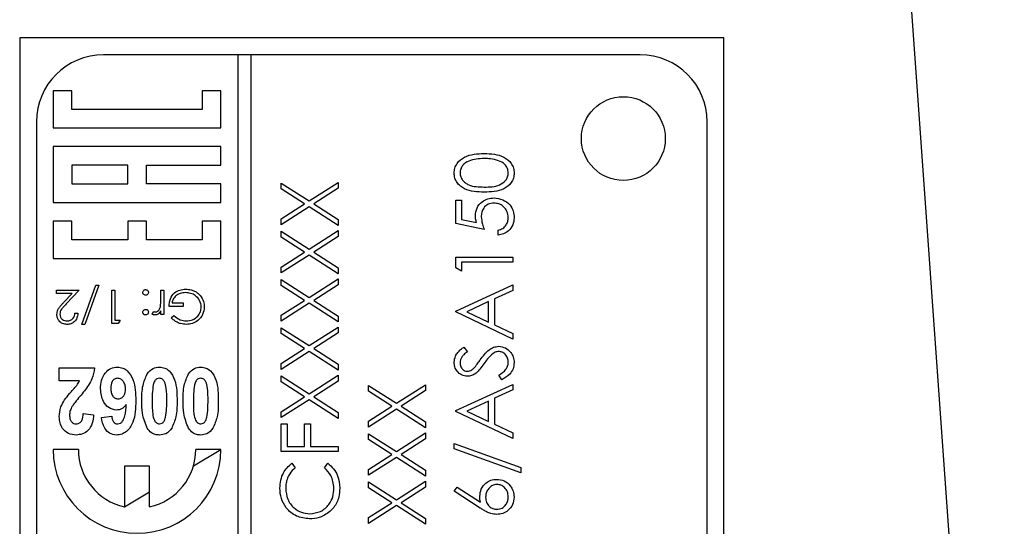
# Model space of a CAD drawing. Header units: millimetres. Extents: x 474 to 2197, y 77 to 1503.
# Tile 18 of 25: x 1017 to 1046, y 877 to 892. Entities that reach past the tile are written whole.
import ezdxf

# ---------------------------------------------------------------- set-up
doc = ezdxf.new("R2010")
doc.units = ezdxf.units.MM

msp = doc.modelspace()

# ---------------------------------------------------------------- linework, layer by layer
at = {"color": 7, "linetype": 'Continuous', "lineweight": 25}
for p, q in [((1042.066, 911.547), (1046.207, 853.584)), ((1016.848, 891.547), (1016.848, 830.547)), ((1037.848, 891.547), (1016.848, 891.547)), ((1037.848, 830.547), (1037.848, 891.547)), ((1023.348, 891.047), (1019.348, 891.047)), ((1023.348, 891.047), (1023.348, 831.047)), ((1023.748, 891.047), (1023.348, 891.047)), ((1023.748, 831.047), (1023.748, 891.047)), ((1035.348, 891.047), (1023.748, 891.047)), ((1017.848, 889.974), (1017.848, 888.863)), ((1018.404, 889.974), (1017.848, 889.974)), ((1018.404, 889.419), (1018.404, 889.974)), ((1022.848, 889.974), (1022.292, 889.974)), ((1022.292, 889.974), (1022.292, 889.419)), ((1022.848, 888.863), (1022.848, 889.974)), ((1022.292, 889.419), (1018.404, 889.419)), ((1017.348, 889.047), (1017.348, 833.047)), ((1037.348, 833.047), (1037.348, 889.047)), ((1017.848, 888.863), (1022.848, 888.863)), ((1017.848, 888.307), (1017.848, 886.641)), ((1022.848, 888.307), (1017.848, 888.307)), ((1022.848, 887.752), (1022.848, 888.307)), ((1018.404, 887.752), (1018.404, 887.196)), ((1020.07, 887.752), (1018.404, 887.752)), ((1020.07, 887.196), (1020.07, 887.752)), ((1020.626, 887.196), (1020.626, 887.752)), ((1020.626, 887.752), (1022.848, 887.752)), ((1018.404, 887.196), (1020.07, 887.196)), ((1022.848, 887.196), (1020.626, 887.196)), ((1022.848, 886.641), (1022.848, 887.196)), ((1024.648, 887.22), (1025.481, 886.687)), ((1024.648, 887.044), (1024.648, 887.22)), ((1025.343, 886.599), (1024.648, 887.044)), ((1025.481, 886.687), (1026.348, 887.242)), ((1026.348, 887.066), (1025.619, 886.599)), ((1026.348, 887.242), (1026.348, 887.066)), ((1029.848, 886.71), (1030.022, 886.71)), ((1029.848, 886.012), (1029.848, 886.71)), ((1030.022, 886.71), (1030.022, 886.131)), ((1017.848, 886.641), (1022.848, 886.641)), ((1024.648, 886.154), (1025.343, 886.599)), ((1025.481, 886.511), (1024.648, 885.978)), ((1026.348, 885.956), (1025.481, 886.511)), ((1025.619, 886.599), (1026.348, 886.132)), ((1018.404, 886.085), (1017.848, 886.085)), ((1017.848, 886.085), (1017.848, 884.974)), ((1018.404, 885.53), (1018.404, 886.085)), ((1020.626, 886.085), (1020.07, 886.085)), ((1020.07, 886.085), (1020.07, 885.53)), ((1020.626, 885.53), (1020.626, 886.085)), ((1022.848, 886.085), (1022.292, 886.085)), ((1022.292, 886.085), (1022.292, 885.53)), ((1022.848, 884.974), (1022.848, 886.085)), ((1024.648, 885.978), (1024.648, 886.154)), ((1026.348, 886.132), (1026.348, 885.956)), ((1030.022, 886.131), (1030.469, 886.04)), ((1024.648, 885.782), (1025.481, 885.249)), ((1024.648, 885.606), (1024.648, 885.782)), ((1025.481, 885.249), (1026.348, 885.804)), ((1026.348, 885.804), (1026.348, 885.628)), ((1030.698, 885.838), (1029.848, 886.012)), ((1031.112, 885.664), (1031.112, 885.816)), ((1020.07, 885.53), (1018.404, 885.53)), ((1022.292, 885.53), (1020.626, 885.53)), ((1025.343, 885.161), (1024.648, 885.606)), ((1026.348, 885.628), (1025.619, 885.161)), ((1017.848, 884.974), (1022.848, 884.974)), ((1024.648, 884.716), (1025.343, 885.161)), ((1025.481, 885.073), (1024.648, 884.54)), ((1026.348, 884.518), (1025.481, 885.073)), ((1025.619, 885.161), (1026.348, 884.694)), ((1029.848, 885.01), (1031.548, 885.01)), ((1029.848, 884.695), (1029.848, 885.01)), ((1031.548, 885.01), (1031.548, 884.857)), ((1024.648, 884.54), (1024.648, 884.716)), ((1026.348, 884.694), (1026.348, 884.518)), ((1030.022, 884.596), (1029.848, 884.695)), ((1030.022, 884.857), (1030.022, 884.596)), ((1031.548, 884.857), (1030.022, 884.857)), ((1024.648, 884.343), (1025.481, 883.811)), ((1024.648, 884.167), (1024.648, 884.343)), ((1025.481, 883.811), (1026.348, 884.365)), ((1026.348, 884.365), (1026.348, 884.189)), ((1017.943, 884.03), (1018.622, 884.03)), ((1017.943, 883.927), (1017.943, 884.03)), ((1018.622, 884.03), (1018.234, 883.616)), ((1018.699, 883.004), (1019.118, 884.171)), ((1019.212, 884.171), (1018.794, 883.004)), ((1019.118, 884.171), (1019.212, 884.171)), ((1019.597, 884.03), (1019.686, 884.03)), ((1019.597, 883.03), (1019.597, 884.03)), ((1019.686, 884.03), (1019.686, 883.132)), ((1021.058, 884.03), (1021.148, 884.03)), ((1021.058, 883.784), (1021.058, 884.03)), ((1021.148, 884.03), (1021.148, 883.299)), ((1025.343, 883.722), (1024.648, 884.167)), ((1026.348, 884.189), (1025.619, 883.722)), ((1029.848, 883.397), (1031.548, 884.182)), ((1031.548, 884.016), (1031.003, 883.764)), ((1031.548, 884.182), (1031.548, 884.016)), ((1018.408, 883.927), (1017.943, 883.927)), ((1018.158, 883.66), (1018.408, 883.927)), ((1024.648, 883.277), (1025.343, 883.722)), ((1025.619, 883.722), (1026.348, 883.255)), ((1031.003, 883.764), (1031.003, 882.994)), ((1021.725, 883.543), (1021.302, 883.543)), ((1021.392, 883.645), (1021.725, 883.645)), ((1021.725, 883.645), (1021.725, 883.543)), ((1025.481, 883.634), (1024.648, 883.101)), ((1026.348, 883.079), (1025.481, 883.634)), ((1030.829, 883.684), (1030.179, 883.384)), ((1030.829, 883.076), (1030.829, 883.684)), ((1018.494, 883.337), (1018.584, 883.337)), ((1020.802, 883.311), (1020.851, 883.389)), ((1021.058, 883.299), (1021.058, 883.407)), ((1021.148, 883.299), (1021.058, 883.299)), ((1021.366, 883.2), (1021.443, 883.273)), ((1024.648, 883.101), (1024.648, 883.277)), ((1026.348, 883.255), (1026.348, 883.079)), ((1029.848, 883.375), (1029.848, 883.397)), ((1031.548, 882.569), (1029.848, 883.375)), ((1030.179, 883.384), (1030.829, 883.076)), ((1018.794, 883.004), (1018.699, 883.004)), ((1019.782, 883.03), (1019.597, 883.03)), ((1019.686, 883.132), (1019.84, 883.132)), ((1019.84, 883.132), (1019.782, 883.03)), ((1024.648, 882.905), (1025.481, 882.372)), ((1024.648, 882.729), (1024.648, 882.905)), ((1025.481, 882.372), (1026.348, 882.927)), ((1026.348, 882.927), (1026.348, 882.751)), ((1031.003, 882.994), (1031.548, 882.735)), ((1025.343, 882.284), (1024.648, 882.729)), ((1026.348, 882.751), (1025.619, 882.284)), ((1031.548, 882.735), (1031.548, 882.569)), ((1024.648, 881.839), (1025.343, 882.284)), ((1025.619, 882.284), (1026.348, 881.817)), ((1030.092, 882.329), (1030.197, 882.191)), ((1025.481, 882.196), (1024.648, 881.663)), ((1026.348, 881.641), (1025.481, 882.196)), ((1018.027, 881.706), (1019.079, 881.706)), ((1018.027, 881.321), (1018.027, 881.706)), ((1024.648, 881.663), (1024.648, 881.839)), ((1026.348, 881.817), (1026.348, 881.641)), ((1024.648, 881.467), (1025.481, 880.934)), ((1024.648, 881.291), (1024.648, 881.467)), ((1025.481, 880.934), (1026.348, 881.488)), ((1026.348, 881.488), (1026.348, 881.312)), ((1031.22, 881.348), (1031.134, 881.492)), ((1018.632, 881.321), (1018.027, 881.321)), ((1025.343, 880.845), (1024.648, 881.291)), ((1026.348, 881.312), (1025.619, 880.845)), ((1027.248, 881.185), (1028.081, 880.652)), ((1027.248, 881.009), (1027.248, 881.185)), ((1028.081, 880.652), (1028.948, 881.207)), ((1028.948, 881.207), (1028.948, 881.03)), ((1029.848, 880.433), (1031.548, 881.217)), ((1031.548, 881.217), (1031.548, 881.052)), ((1024.648, 880.4), (1025.343, 880.845)), ((1025.619, 880.845), (1026.348, 880.379)), ((1027.943, 880.564), (1027.248, 881.009)), ((1028.948, 881.03), (1028.219, 880.564)), ((1031.548, 881.052), (1031.003, 880.8)), ((1031.003, 880.8), (1031.003, 880.03)), ((1025.481, 880.758), (1024.648, 880.224)), ((1026.348, 880.202), (1025.481, 880.758)), ((1027.248, 880.118), (1027.943, 880.564)), ((1028.219, 880.564), (1028.948, 880.097)), ((1030.829, 880.72), (1030.179, 880.42)), ((1030.829, 880.112), (1030.829, 880.72)), ((1018.745, 880.347), (1019.053, 880.309)), ((1019.284, 880.228), (1019.592, 880.27)), ((1024.648, 880.224), (1024.648, 880.4)), ((1026.348, 880.379), (1026.348, 880.202)), ((1028.081, 880.476), (1027.248, 879.942)), ((1028.948, 879.921), (1028.081, 880.476)), ((1029.848, 880.411), (1029.848, 880.433)), ((1031.548, 879.605), (1029.848, 880.411)), ((1030.179, 880.42), (1030.829, 880.112)), ((1024.648, 880.039), (1024.822, 880.039)), ((1024.648, 879.211), (1024.648, 880.039)), ((1024.822, 880.039), (1024.822, 879.363)), ((1025.345, 879.363), (1025.345, 880.039)), ((1025.345, 880.039), (1025.52, 880.039)), ((1025.52, 880.039), (1025.52, 879.363)), ((1027.248, 879.942), (1027.248, 880.118)), ((1028.948, 880.097), (1028.948, 879.921)), ((1031.003, 880.03), (1031.548, 879.771)), ((1027.248, 879.746), (1028.081, 879.213)), ((1027.248, 879.57), (1027.248, 879.746)), ((1028.081, 879.213), (1028.948, 879.768)), ((1028.948, 879.768), (1028.948, 879.592)), ((1031.548, 879.771), (1031.548, 879.605)), ((1024.822, 879.363), (1025.345, 879.363)), ((1025.52, 879.363), (1026.348, 879.363)), ((1026.348, 879.363), (1026.348, 879.211)), ((1027.943, 879.125), (1027.248, 879.57)), ((1028.948, 879.592), (1028.219, 879.125)), ((1029.804, 879.452), (1031.788, 878.741)), ((1029.804, 879.291), (1029.804, 879.452)), ((1018.598, 879.274), (1017.848, 879.274)), ((1022.029, 878.787), (1022.848, 879.274)), ((1022.848, 879.274), (1022.098, 879.274)), ((1026.348, 879.211), (1024.648, 879.211)), ((1027.248, 878.68), (1027.943, 879.125)), ((1028.081, 879.037), (1027.248, 878.504)), ((1028.948, 878.482), (1028.081, 879.037)), ((1028.219, 879.125), (1028.948, 878.658)), ((1031.788, 878.58), (1029.804, 879.291)), ((1020.723, 878.774), (1019.973, 878.774)), ((1019.973, 878.774), (1019.973, 877.565)), ((1020.723, 877.565), (1020.723, 878.774)), ((1024.96, 878.862), (1025.062, 878.729)), ((1025.934, 878.729), (1026.035, 878.862)), ((1031.788, 878.741), (1031.788, 878.58)), ((1027.248, 878.504), (1027.248, 878.68)), ((1028.948, 878.658), (1028.948, 878.482)), ((1027.248, 878.308), (1028.081, 877.775)), ((1027.248, 878.132), (1027.248, 878.308)), ((1028.081, 877.775), (1028.948, 878.33)), ((1028.948, 878.154), (1028.219, 877.687)), ((1028.948, 878.33), (1028.948, 878.154)), ((1029.804, 878.035), (1029.897, 878.153)), ((1029.897, 878.153), (1030.584, 877.704)), ((1019.973, 877.565), (1020.723, 878.011)), ((1027.943, 877.687), (1027.248, 878.132)), ((1030.58, 877.528), (1029.804, 878.035)), ((1027.248, 877.242), (1027.943, 877.687)), ((1028.081, 877.599), (1027.248, 877.065)), ((1028.948, 877.044), (1028.081, 877.599)), ((1028.219, 877.687), (1028.948, 877.22)), ((1027.248, 877.065), (1027.248, 877.242)), ((1028.948, 877.22), (1028.948, 877.044))]:
    msp.add_line(p, q, dxfattribs=at)
msp.add_circle((1034.848, 888.547), 1.25, dxfattribs=at)
for centre, radius, start, end in [((1019.348, 889.047), 2, 90, 180), ((1035.348, 889.047), 2, 0, 90), ((1020.348, 879.274), 2.5, 180, 0), ((1020.348, 879.274), 1.75, 180, 257.6264), ((1020.348, 879.274), 1.75, 282.3736, 0)]:
    msp.add_arc(centre, radius, start, end, dxfattribs=at)
for points, knots in [([(1029.804, 887.518), (1029.808, 887.568), (1029.816, 887.668), (1029.905, 887.85), (1030.189, 888.08), (1030.495, 888.095), (1030.699, 888.105)], [0, 0, 0, 0, 0.1256, 0.251197, 0.500581, 1, 1, 1, 1]), ([(1030.698, 887.952), (1030.54, 887.946), (1030.304, 887.936), (1030.07, 887.777), (1029.991, 887.64), (1029.983, 887.562), (1029.979, 887.523)], [0, 0, 0, 0, 0.500072, 0.749021, 0.874598, 1, 1, 1, 1]), ([(1031.125, 887.888), (1031.047, 887.909), (1030.907, 887.948), (1030.762, 887.951), (1030.698, 887.952)], [0, 0, 0, 0, 0.5595988, 1, 1, 1, 1]), ([(1030.699, 888.105), (1030.903, 888.095), (1031.209, 888.081), (1031.49, 887.85), (1031.579, 887.668), (1031.587, 887.568), (1031.592, 887.518)], [0, 0, 0, 0, 0.499407, 0.748743, 0.874372, 1, 1, 1, 1]), ([(1031.417, 887.523), (1031.411, 887.569), (1031.4, 887.662), (1031.303, 887.806), (1031.193, 887.857), (1031.125, 887.888)], [0, 0, 0, 0, 0.280257, 0.560781, 1, 1, 1, 1]), ([(1030.699, 886.949), (1030.496, 886.956), (1030.242, 886.964), (1029.986, 887.123), (1029.885, 887.233), (1029.816, 887.369), (1029.808, 887.468), (1029.804, 887.518)], [0, 0, 0, 0, 0.498702, 0.624177, 0.749467, 0.874745, 1, 1, 1, 1]), ([(1029.979, 887.523), (1029.983, 887.484), (1029.99, 887.406), (1030.05, 887.303), (1030.134, 887.22), (1030.341, 887.108), (1030.539, 887.105), (1030.698, 887.102)], [0, 0, 0, 0, 0.125139, 0.250418, 0.375519, 0.500847, 1, 1, 1, 1]), ([(1030.698, 887.102), (1030.857, 887.103), (1031.095, 887.105), (1031.327, 887.268), (1031.405, 887.406), (1031.413, 887.484), (1031.417, 887.523)], [0, 0, 0, 0, 0.5002912, 0.749086, 0.8746062, 1, 1, 1, 1]), ([(1031.592, 887.518), (1031.588, 887.468), (1031.579, 887.369), (1031.49, 887.188), (1031.205, 886.965), (1030.901, 886.956), (1030.699, 886.949)], [0, 0, 0, 0, 0.125551, 0.25109, 0.50025, 1, 1, 1, 1]), ([(1030.436, 886.24), (1030.445, 886.321), (1030.462, 886.484), (1030.615, 886.663), (1030.801, 886.762), (1030.929, 886.771), (1030.993, 886.775)], [0, 0, 0, 0, 0.279688, 0.559025, 0.779292, 1, 1, 1, 1]), ([(1030.993, 886.775), (1031.081, 886.765), (1031.257, 886.745), (1031.462, 886.593), (1031.576, 886.391), (1031.586, 886.252), (1031.592, 886.182)], [0, 0, 0, 0, 0.279864, 0.559271, 0.779424, 1, 1, 1, 1]), ([(1030.986, 886.623), (1030.927, 886.616), (1030.81, 886.604), (1030.682, 886.489), (1030.619, 886.351), (1030.613, 886.259), (1030.611, 886.213)], [0, 0, 0, 0, 0.279539, 0.558617, 0.779047, 1, 1, 1, 1]), ([(1031.417, 886.191), (1031.41, 886.255), (1031.395, 886.382), (1031.279, 886.524), (1031.136, 886.611), (1031.036, 886.619), (1030.986, 886.623)], [0, 0, 0, 0, 0.279617, 0.559357, 0.779559, 1, 1, 1, 1]), ([(1030.469, 886.04), (1030.459, 886.077), (1030.441, 886.142), (1030.438, 886.21), (1030.436, 886.24)], [0, 0, 0, 0, 0.5600642, 1, 1, 1, 1]), ([(1030.611, 886.213), (1030.618, 886.141), (1030.632, 886.012), (1030.678, 885.891), (1030.698, 885.838)], [0, 0, 0, 0, 0.5594162, 1, 1, 1, 1]), ([(1031.112, 885.816), (1031.16, 885.829), (1031.256, 885.856), (1031.353, 885.959), (1031.407, 886.075), (1031.414, 886.152), (1031.417, 886.191)], [0, 0, 0, 0, 0.28005, 0.559166, 0.779583, 1, 1, 1, 1]), ([(1031.592, 886.182), (1031.584, 886.109), (1031.569, 885.964), (1031.439, 885.799), (1031.28, 885.697), (1031.168, 885.675), (1031.112, 885.664)], [0, 0, 0, 0, 0.279625, 0.559019, 0.77938, 1, 1, 1, 1]), ([(1020.52, 883.959), (1020.521, 883.971), (1020.524, 883.996), (1020.547, 884.023), (1020.574, 884.04), (1020.593, 884.042), (1020.603, 884.043)], [0, 0, 0, 0, 0.279515, 0.559486, 0.779684, 1, 1, 1, 1]), ([(1020.603, 884.043), (1020.615, 884.041), (1020.64, 884.038), (1020.667, 884.015), (1020.684, 883.988), (1020.686, 883.969), (1020.686, 883.959)], [0, 0, 0, 0, 0.279628, 0.559268, 0.779583, 1, 1, 1, 1]), ([(1021.302, 883.543), (1021.308, 883.618), (1021.32, 883.769), (1021.447, 883.947), (1021.62, 884.043), (1021.738, 884.051), (1021.797, 884.055)], [0, 0, 0, 0, 0.280351, 0.559367, 0.779371, 1, 1, 1, 1]), ([(1021.797, 884.055), (1021.853, 884.052), (1021.944, 884.047), (1022.064, 884.002), (1022.157, 883.945), (1022.206, 883.892), (1022.23, 883.866)], [0, 0, 0, 0, 0.339789, 0.559872, 0.779908, 1, 1, 1, 1]), ([(1020.603, 883.876), (1020.591, 883.877), (1020.566, 883.88), (1020.539, 883.903), (1020.522, 883.93), (1020.521, 883.95), (1020.52, 883.959)], [0, 0, 0, 0, 0.279602, 0.559212, 0.779475, 1, 1, 1, 1]), ([(1020.686, 883.959), (1020.685, 883.947), (1020.682, 883.922), (1020.659, 883.895), (1020.632, 883.878), (1020.613, 883.877), (1020.603, 883.876)], [0, 0, 0, 0, 0.279576, 0.559284, 0.779552, 1, 1, 1, 1]), ([(1021.042, 883.533), (1021.048, 883.58), (1021.059, 883.663), (1021.058, 883.747), (1021.058, 883.784)], [0, 0, 0, 0, 0.559637, 1, 1, 1, 1]), ([(1021.789, 883.953), (1021.738, 883.949), (1021.635, 883.941), (1021.508, 883.866), (1021.42, 883.764), (1021.401, 883.685), (1021.392, 883.645)], [0, 0, 0, 0, 0.280258, 0.55994, 0.779939, 1, 1, 1, 1]), ([(1022.263, 883.525), (1022.253, 883.591), (1022.232, 883.724), (1022.1, 883.864), (1021.946, 883.94), (1021.842, 883.949), (1021.789, 883.953)], [0, 0, 0, 0, 0.279051, 0.558582, 0.779235, 1, 1, 1, 1]), ([(1022.23, 883.866), (1022.27, 883.809), (1022.341, 883.707), (1022.349, 883.584), (1022.353, 883.529)], [0, 0, 0, 0, 0.559317, 1, 1, 1, 1]), ([(1017.956, 883.301), (1017.962, 883.349), (1017.972, 883.429), (1018.036, 883.52), (1018.095, 883.592), (1018.137, 883.637), (1018.158, 883.66)], [0, 0, 0, 0, 0.338375, 0.558753, 0.77936, 1, 1, 1, 1]), ([(1018.234, 883.616), (1018.206, 883.585), (1018.158, 883.535), (1018.097, 883.462), (1018.053, 883.391), (1018.048, 883.337), (1018.045, 883.309)], [0, 0, 0, 0, 0.340542, 0.56085, 0.780599, 1, 1, 1, 1]), ([(1020.52, 883.369), (1020.521, 883.382), (1020.524, 883.406), (1020.547, 883.433), (1020.574, 883.45), (1020.593, 883.452), (1020.603, 883.453)], [0, 0, 0, 0, 0.279517, 0.559326, 0.779544, 1, 1, 1, 1]), ([(1020.603, 883.453), (1020.615, 883.451), (1020.64, 883.448), (1020.667, 883.426), (1020.684, 883.398), (1020.686, 883.379), (1020.686, 883.369)], [0, 0, 0, 0, 0.279647, 0.559299, 0.779615, 1, 1, 1, 1]), ([(1020.897, 883.376), (1020.918, 883.38), (1020.961, 883.39), (1021.015, 883.449), (1021.032, 883.501), (1021.042, 883.533)], [0, 0, 0, 0, 0.278435, 0.558783, 1, 1, 1, 1]), ([(1022.353, 883.529), (1022.343, 883.451), (1022.324, 883.294), (1022.18, 883.118), (1022, 883.019), (1021.877, 883.009), (1021.815, 883.004)], [0, 0, 0, 0, 0.2795847, 0.5590752, 0.7794152, 1, 1, 1, 1]), ([(1021.818, 883.107), (1021.881, 883.114), (1022.008, 883.13), (1022.156, 883.237), (1022.247, 883.376), (1022.258, 883.476), (1022.263, 883.525)], [0, 0, 0, 0, 0.279854, 0.559567, 0.779843, 1, 1, 1, 1]), ([(1018.258, 883.004), (1018.213, 883.008), (1018.124, 883.017), (1018.025, 883.098), (1017.965, 883.197), (1017.959, 883.267), (1017.956, 883.301)], [0, 0, 0, 0, 0.2798914, 0.559188, 0.7795727, 1, 1, 1, 1]), ([(1018.045, 883.309), (1018.05, 883.278), (1018.058, 883.217), (1018.119, 883.151), (1018.189, 883.112), (1018.238, 883.108), (1018.262, 883.107)], [0, 0, 0, 0, 0.279126, 0.558978, 0.77935, 1, 1, 1, 1]), ([(1018.584, 883.337), (1018.578, 883.289), (1018.566, 883.192), (1018.481, 883.081), (1018.372, 883.014), (1018.296, 883.007), (1018.258, 883.004)], [0, 0, 0, 0, 0.280029, 0.559515, 0.779668, 1, 1, 1, 1]), ([(1018.262, 883.107), (1018.296, 883.11), (1018.365, 883.117), (1018.442, 883.179), (1018.483, 883.258), (1018.491, 883.311), (1018.494, 883.337)], [0, 0, 0, 0, 0.279693, 0.55878, 0.779138, 1, 1, 1, 1]), ([(1020.603, 883.286), (1020.591, 883.288), (1020.566, 883.29), (1020.539, 883.313), (1020.522, 883.34), (1020.521, 883.36), (1020.52, 883.369)], [0, 0, 0, 0, 0.279602, 0.559212, 0.779475, 1, 1, 1, 1]), ([(1020.686, 883.369), (1020.685, 883.357), (1020.682, 883.333), (1020.659, 883.305), (1020.632, 883.289), (1020.613, 883.287), (1020.603, 883.286)], [0, 0, 0, 0, 0.279539, 0.559327, 0.779689, 1, 1, 1, 1]), ([(1020.88, 883.286), (1020.864, 883.288), (1020.837, 883.291), (1020.812, 883.305), (1020.802, 883.311)], [0, 0, 0, 0, 0.559243, 1, 1, 1, 1]), ([(1020.851, 883.389), (1020.859, 883.385), (1020.874, 883.378), (1020.89, 883.377), (1020.897, 883.376)], [0, 0, 0, 0, 0.560396, 1, 1, 1, 1]), ([(1021.058, 883.407), (1021.033, 883.372), (1020.998, 883.324), (1020.929, 883.291), (1020.896, 883.288), (1020.88, 883.286)], [0, 0, 0, 0, 0.558841, 0.779474, 1, 1, 1, 1]), ([(1021.815, 883.004), (1021.758, 883.008), (1021.664, 883.015), (1021.542, 883.066), (1021.447, 883.125), (1021.393, 883.175), (1021.366, 883.2)], [0, 0, 0, 0, 0.339527, 0.559586, 0.779731, 1, 1, 1, 1]), ([(1021.443, 883.273), (1021.505, 883.222), (1021.615, 883.131), (1021.756, 883.114), (1021.818, 883.107)], [0, 0, 0, 0, 0.55981, 1, 1, 1, 1]), ([(1029.804, 881.876), (1029.812, 881.94), (1029.824, 882.045), (1029.906, 882.168), (1029.994, 882.255), (1030.059, 882.304), (1030.092, 882.329)], [0, 0, 0, 0, 0.338729, 0.558835, 0.779344, 1, 1, 1, 1]), ([(1030.583, 881.95), (1030.662, 882.057), (1030.772, 882.205), (1030.976, 882.332), (1031.08, 882.344), (1031.131, 882.351)], [0, 0, 0, 0, 0.560115, 0.780284, 1, 1, 1, 1]), ([(1031.131, 882.351), (1031.201, 882.341), (1031.34, 882.322), (1031.488, 882.186), (1031.578, 882.029), (1031.587, 881.92), (1031.592, 881.865)], [0, 0, 0, 0, 0.279183, 0.559085, 0.779446, 1, 1, 1, 1]), ([(1030.197, 882.191), (1030.16, 882.162), (1030.1, 882.113), (1030.027, 882.033), (1029.986, 881.95), (1029.981, 881.889), (1029.979, 881.859)], [0, 0, 0, 0, 0.3404085, 0.560482, 0.7801798, 1, 1, 1, 1]), ([(1030.962, 882.137), (1030.906, 882.085), (1030.806, 881.991), (1030.726, 881.88), (1030.691, 881.831)], [0, 0, 0, 0, 0.559496, 1, 1, 1, 1]), ([(1031.129, 882.198), (1031.095, 882.194), (1031.035, 882.187), (1030.984, 882.152), (1030.962, 882.137)], [0, 0, 0, 0, 0.55899, 1, 1, 1, 1]), ([(1031.417, 881.865), (1031.413, 881.911), (1031.403, 882.002), (1031.335, 882.114), (1031.237, 882.185), (1031.165, 882.194), (1031.129, 882.198)], [0, 0, 0, 0, 0.280276, 0.560148, 0.780153, 1, 1, 1, 1]), ([(1019.079, 881.706), (1019.061, 881.596), (1019.031, 881.416), (1018.905, 881.193), (1018.78, 881.02), (1018.688, 880.91), (1018.643, 880.856)], [0, 0, 0, 0, 0.3393498, 0.5593729, 0.7796691, 1, 1, 1, 1]), ([(1019.258, 881.079), (1019.263, 881.166), (1019.273, 881.339), (1019.384, 881.558), (1019.559, 881.708), (1019.696, 881.724), (1019.764, 881.731)], [0, 0, 0, 0, 0.280898, 0.560626, 0.780338, 1, 1, 1, 1]), ([(1019.764, 881.731), (1019.817, 881.726), (1019.923, 881.716), (1020.103, 881.596), (1020.299, 881.268), (1020.305, 880.947), (1020.309, 880.733)], [0, 0, 0, 0, 0.125109, 0.250273, 0.499351, 1, 1, 1, 1]), ([(1020.648, 881.528), (1020.702, 881.593), (1020.8, 881.71), (1020.949, 881.725), (1021.015, 881.731)], [0, 0, 0, 0, 0.558803, 1, 1, 1, 1]), ([(1021.015, 881.731), (1021.068, 881.726), (1021.175, 881.716), (1021.357, 881.594), (1021.537, 881.252), (1021.539, 880.93), (1021.54, 880.715)], [0, 0, 0, 0, 0.12513, 0.250188, 0.498801, 1, 1, 1, 1]), ([(1021.879, 881.528), (1021.933, 881.593), (1022.03, 881.71), (1022.18, 881.725), (1022.245, 881.731)], [0, 0, 0, 0, 0.558803, 1, 1, 1, 1]), ([(1022.245, 881.731), (1022.299, 881.726), (1022.406, 881.716), (1022.587, 881.594), (1022.768, 881.252), (1022.77, 880.93), (1022.771, 880.715)], [0, 0, 0, 0, 0.12513, 0.250188, 0.498801, 1, 1, 1, 1]), ([(1030.201, 881.457), (1030.141, 881.465), (1030.02, 881.479), (1029.889, 881.595), (1029.816, 881.734), (1029.808, 881.829), (1029.804, 881.876)], [0, 0, 0, 0, 0.279553, 0.558798, 0.779378, 1, 1, 1, 1]), ([(1029.979, 881.859), (1029.981, 881.824), (1029.987, 881.756), (1030.04, 881.673), (1030.113, 881.618), (1030.167, 881.612), (1030.194, 881.61)], [0, 0, 0, 0, 0.2802743, 0.5599314, 0.7799201, 1, 1, 1, 1]), ([(1030.194, 881.61), (1030.218, 881.612), (1030.265, 881.616), (1030.343, 881.653), (1030.387, 881.695), (1030.414, 881.722)], [0, 0, 0, 0, 0.279946, 0.559774, 1, 1, 1, 1]), ([(1030.414, 881.722), (1030.446, 881.764), (1030.504, 881.839), (1030.559, 881.916), (1030.583, 881.95)], [0, 0, 0, 0, 0.559906, 1, 1, 1, 1]), ([(1030.691, 881.831), (1030.652, 881.775), (1030.582, 881.676), (1030.497, 881.59), (1030.46, 881.552)], [0, 0, 0, 0, 0.560413, 1, 1, 1, 1]), ([(1031.134, 881.492), (1031.211, 881.542), (1031.32, 881.613), (1031.406, 881.757), (1031.413, 881.829), (1031.417, 881.865)], [0, 0, 0, 0, 0.559321, 0.779782, 1, 1, 1, 1]), ([(1031.592, 881.865), (1031.585, 881.802), (1031.573, 881.676), (1031.445, 881.483), (1031.305, 881.399), (1031.22, 881.348)], [0, 0, 0, 0, 0.27988, 0.559666, 1, 1, 1, 1]), ([(1019.77, 881.398), (1019.736, 881.393), (1019.667, 881.382), (1019.573, 881.272), (1019.569, 881.168), (1019.566, 881.099)], [0, 0, 0, 0, 0.2497022, 0.4998136, 1, 1, 1, 1]), ([(1020.002, 881.07), (1020, 881.112), (1019.996, 881.196), (1019.947, 881.303), (1019.868, 881.381), (1019.802, 881.393), (1019.77, 881.398)], [0, 0, 0, 0, 0.280998, 0.560646, 0.780915, 1, 1, 1, 1]), ([(1020.489, 880.719), (1020.49, 880.877), (1020.491, 881.158), (1020.6, 881.415), (1020.648, 881.528)], [0, 0, 0, 0, 0.561137, 1, 1, 1, 1]), ([(1021.015, 881.398), (1020.987, 881.394), (1020.933, 881.386), (1020.861, 881.312), (1020.843, 881.244), (1020.832, 881.202)], [0, 0, 0, 0, 0.279177, 0.558619, 1, 1, 1, 1]), ([(1021.233, 880.719), (1021.233, 880.849), (1021.234, 881.043), (1021.19, 881.252), (1021.143, 881.337), (1021.107, 881.371), (1021.063, 881.394), (1021.031, 881.397), (1021.015, 881.398)], [0, 0, 0, 0, 0.50053, 0.75007, 0.812672, 0.875017, 0.937485, 1, 1, 1, 1]), ([(1021.72, 880.719), (1021.72, 880.877), (1021.722, 881.158), (1021.831, 881.415), (1021.879, 881.528)], [0, 0, 0, 0, 0.561137, 1, 1, 1, 1]), ([(1022.245, 881.398), (1022.218, 881.394), (1022.163, 881.386), (1022.091, 881.312), (1022.073, 881.244), (1022.062, 881.202)], [0, 0, 0, 0, 0.279177, 0.558619, 1, 1, 1, 1]), ([(1022.463, 880.719), (1022.464, 880.849), (1022.464, 881.043), (1022.421, 881.252), (1022.374, 881.337), (1022.338, 881.371), (1022.294, 881.394), (1022.262, 881.397), (1022.245, 881.398)], [0, 0, 0, 0, 0.50053, 0.75007, 0.812672, 0.875017, 0.937485, 1, 1, 1, 1]), ([(1030.46, 881.552), (1030.416, 881.522), (1030.337, 881.469), (1030.243, 881.461), (1030.201, 881.457)], [0, 0, 0, 0, 0.55984, 1, 1, 1, 1]), ([(1018.184, 880.751), (1018.234, 880.817), (1018.315, 880.925), (1018.443, 881.065), (1018.552, 881.182), (1018.605, 881.275), (1018.632, 881.321)], [0, 0, 0, 0, 0.339945, 0.56012, 0.780287, 1, 1, 1, 1]), ([(1019.566, 881.099), (1019.567, 881.058), (1019.57, 880.978), (1019.61, 880.87), (1019.69, 880.796), (1019.754, 880.787), (1019.785, 880.783)], [0, 0, 0, 0, 0.281199, 0.560681, 0.780502, 1, 1, 1, 1]), ([(1020.832, 881.202), (1020.819, 881.112), (1020.796, 880.952), (1020.797, 880.79), (1020.797, 880.719)], [0, 0, 0, 0, 0.559708, 1, 1, 1, 1]), ([(1022.062, 881.202), (1022.05, 881.112), (1022.027, 880.952), (1022.027, 880.79), (1022.027, 880.719)], [0, 0, 0, 0, 0.559708, 1, 1, 1, 1]), ([(1018.643, 880.856), (1018.594, 880.798), (1018.506, 880.694), (1018.43, 880.582), (1018.396, 880.533)], [0, 0, 0, 0, 0.560211, 1, 1, 1, 1]), ([(1019.735, 880.449), (1019.653, 880.465), (1019.49, 880.497), (1019.295, 880.74), (1019.272, 880.951), (1019.258, 881.079)], [0, 0, 0, 0, 0.2786665, 0.5597136, 1, 1, 1, 1]), ([(1019.785, 880.783), (1019.823, 880.789), (1019.899, 880.802), (1019.991, 880.913), (1019.998, 881.01), (1020.002, 881.07)], [0, 0, 0, 0, 0.279132, 0.559241, 1, 1, 1, 1]), ([(1018.027, 880.25), (1018.037, 880.35), (1018.054, 880.529), (1018.144, 880.683), (1018.184, 880.751)], [0, 0, 0, 0, 0.559099, 1, 1, 1, 1]), ([(1018.396, 880.533), (1018.377, 880.491), (1018.343, 880.418), (1018.338, 880.337), (1018.335, 880.301)], [0, 0, 0, 0, 0.559914, 1, 1, 1, 1]), ([(1020.309, 880.733), (1020.305, 880.51), (1020.298, 880.177), (1020.088, 879.838), (1019.897, 879.721), (1019.787, 879.711), (1019.732, 879.706)], [0, 0, 0, 0, 0.500588, 0.749619, 0.874794, 1, 1, 1, 1]), ([(1020.025, 880.617), (1019.982, 880.565), (1019.905, 880.472), (1019.787, 880.456), (1019.735, 880.449)], [0, 0, 0, 0, 0.5600187, 1, 1, 1, 1]), ([(1019.771, 880.039), (1019.8, 880.044), (1019.857, 880.053), (1019.941, 880.138), (1020.01, 880.33), (1020.019, 880.502), (1020.025, 880.617)], [0, 0, 0, 0, 0.124187, 0.249061, 0.498254, 1, 1, 1, 1]), ([(1020.647, 879.911), (1020.591, 880.057), (1020.49, 880.318), (1020.489, 880.596), (1020.489, 880.719)], [0, 0, 0, 0, 0.558267, 1, 1, 1, 1]), ([(1020.797, 880.719), (1020.797, 880.59), (1020.798, 880.396), (1020.84, 880.17), (1020.907, 880.074), (1020.966, 880.043), (1020.998, 880.04), (1021.015, 880.039)], [0, 0, 0, 0, 0.501059, 0.75088, 0.874945, 0.937481, 1, 1, 1, 1]), ([(1021.198, 880.235), (1021.21, 880.325), (1021.233, 880.486), (1021.233, 880.648), (1021.233, 880.719)], [0, 0, 0, 0, 0.559712, 1, 1, 1, 1]), ([(1021.54, 880.715), (1021.539, 880.558), (1021.538, 880.278), (1021.429, 880.022), (1021.381, 879.909)], [0, 0, 0, 0, 0.561126, 1, 1, 1, 1]), ([(1021.878, 879.911), (1021.821, 880.057), (1021.721, 880.318), (1021.72, 880.596), (1021.72, 880.719)], [0, 0, 0, 0, 0.5582669, 1, 1, 1, 1]), ([(1022.027, 880.719), (1022.028, 880.59), (1022.029, 880.396), (1022.071, 880.17), (1022.138, 880.074), (1022.197, 880.043), (1022.229, 880.04), (1022.245, 880.039)], [0, 0, 0, 0, 0.5010591, 0.7508804, 0.8749448, 0.9374812, 1, 1, 1, 1]), ([(1022.428, 880.235), (1022.441, 880.325), (1022.464, 880.486), (1022.463, 880.648), (1022.463, 880.719)], [0, 0, 0, 0, 0.559712, 1, 1, 1, 1]), ([(1022.771, 880.715), (1022.77, 880.558), (1022.769, 880.278), (1022.66, 880.022), (1022.612, 879.909)], [0, 0, 0, 0, 0.561126, 1, 1, 1, 1]), ([(1018.528, 879.706), (1018.45, 879.713), (1018.293, 879.728), (1018.126, 879.884), (1018.039, 880.066), (1018.031, 880.189), (1018.027, 880.25)], [0, 0, 0, 0, 0.2796861, 0.5585982, 0.7791114, 1, 1, 1, 1]), ([(1018.335, 880.301), (1018.337, 880.267), (1018.34, 880.197), (1018.38, 880.106), (1018.452, 880.046), (1018.507, 880.042), (1018.535, 880.039)], [0, 0, 0, 0, 0.280885, 0.560496, 0.779917, 1, 1, 1, 1]), ([(1019.053, 880.309), (1019.043, 880.226), (1019.023, 880.06), (1018.912, 879.847), (1018.725, 879.724), (1018.594, 879.712), (1018.528, 879.706)], [0, 0, 0, 0, 0.2811052, 0.5601824, 0.7799674, 1, 1, 1, 1]), ([(1018.535, 880.039), (1018.57, 880.044), (1018.623, 880.051), (1018.676, 880.099), (1018.733, 880.187), (1018.74, 880.276), (1018.745, 880.347)], [0, 0, 0, 0, 0.248696, 0.374368, 0.499925, 1, 1, 1, 1]), ([(1019.732, 879.706), (1019.661, 879.716), (1019.518, 879.736), (1019.34, 879.938), (1019.305, 880.118), (1019.284, 880.228)], [0, 0, 0, 0, 0.279169, 0.559101, 1, 1, 1, 1]), ([(1019.592, 880.27), (1019.595, 880.24), (1019.603, 880.18), (1019.637, 880.101), (1019.699, 880.047), (1019.747, 880.042), (1019.771, 880.039)], [0, 0, 0, 0, 0.281004, 0.560864, 0.780418, 1, 1, 1, 1]), ([(1021.015, 880.039), (1021.042, 880.043), (1021.097, 880.051), (1021.169, 880.125), (1021.187, 880.194), (1021.198, 880.235)], [0, 0, 0, 0, 0.279177, 0.558619, 1, 1, 1, 1]), ([(1022.245, 880.039), (1022.273, 880.043), (1022.327, 880.051), (1022.399, 880.125), (1022.417, 880.194), (1022.428, 880.235)], [0, 0, 0, 0, 0.279177, 0.558619, 1, 1, 1, 1]), ([(1021.015, 879.706), (1020.973, 879.709), (1020.891, 879.714), (1020.753, 879.776), (1020.687, 879.86), (1020.647, 879.911)], [0, 0, 0, 0, 0.280581, 0.560896, 1, 1, 1, 1]), ([(1021.381, 879.909), (1021.327, 879.844), (1021.23, 879.727), (1021.08, 879.712), (1021.015, 879.706)], [0, 0, 0, 0, 0.558803, 1, 1, 1, 1]), ([(1022.245, 879.706), (1022.204, 879.709), (1022.122, 879.714), (1021.984, 879.776), (1021.918, 879.86), (1021.878, 879.911)], [0, 0, 0, 0, 0.280581, 0.560896, 1, 1, 1, 1]), ([(1022.612, 879.909), (1022.558, 879.844), (1022.46, 879.727), (1022.311, 879.712), (1022.245, 879.706)], [0, 0, 0, 0, 0.558803, 1, 1, 1, 1]), ([(1024.604, 878.12), (1024.622, 878.284), (1024.655, 878.575), (1024.867, 878.774), (1024.96, 878.862)], [0, 0, 0, 0, 0.559517, 1, 1, 1, 1]), ([(1026.035, 878.862), (1026.095, 878.81), (1026.215, 878.705), (1026.36, 878.453), (1026.379, 878.248), (1026.392, 878.122)], [0, 0, 0, 0, 0.28041, 0.560795, 1, 1, 1, 1]), ([(1025.062, 878.729), (1025.004, 878.673), (1024.909, 878.582), (1024.828, 878.416), (1024.786, 878.266), (1024.781, 878.163), (1024.779, 878.111)], [0, 0, 0, 0, 0.339327, 0.559466, 0.779727, 1, 1, 1, 1]), ([(1026.217, 878.121), (1026.201, 878.253), (1026.172, 878.488), (1026.007, 878.655), (1025.934, 878.729)], [0, 0, 0, 0, 0.558772, 1, 1, 1, 1]), ([(1030.567, 877.88), (1030.576, 877.954), (1030.593, 878.103), (1030.729, 878.269), (1030.895, 878.369), (1031.012, 878.379), (1031.071, 878.384)], [0, 0, 0, 0, 0.279638, 0.559326, 0.779527, 1, 1, 1, 1]), ([(1031.08, 878.232), (1031.027, 878.224), (1030.92, 878.208), (1030.813, 878.096), (1030.75, 877.973), (1030.744, 877.89), (1030.742, 877.848)], [0, 0, 0, 0, 0.278754, 0.558605, 0.779147, 1, 1, 1, 1]), ([(1031.071, 878.384), (1031.149, 878.375), (1031.304, 878.358), (1031.477, 878.213), (1031.574, 878.036), (1031.586, 877.914), (1031.592, 877.853)], [0, 0, 0, 0, 0.279631, 0.55896, 0.779478, 1, 1, 1, 1]), ([(1031.417, 877.861), (1031.412, 877.913), (1031.402, 878.018), (1031.314, 878.139), (1031.203, 878.219), (1031.121, 878.227), (1031.08, 878.232)], [0, 0, 0, 0, 0.280018, 0.5598526, 0.7799871, 1, 1, 1, 1]), ([(1025.488, 877.206), (1025.355, 877.221), (1025.088, 877.252), (1024.796, 877.504), (1024.628, 877.806), (1024.612, 878.016), (1024.604, 878.12)], [0, 0, 0, 0, 0.279512, 0.55908, 0.779374, 1, 1, 1, 1]), ([(1024.779, 878.111), (1024.791, 878.002), (1024.816, 877.785), (1025, 877.532), (1025.243, 877.381), (1025.414, 877.366), (1025.5, 877.358)], [0, 0, 0, 0, 0.279856, 0.559519, 0.779686, 1, 1, 1, 1]), ([(1025.5, 877.358), (1025.61, 877.371), (1025.83, 877.397), (1026.067, 877.61), (1026.199, 877.863), (1026.211, 878.035), (1026.217, 878.121)], [0, 0, 0, 0, 0.279434, 0.558921, 0.779283, 1, 1, 1, 1]), ([(1026.392, 878.122), (1026.387, 878.033), (1026.378, 877.886), (1026.309, 877.692), (1026.219, 877.542), (1026.136, 877.461), (1026.094, 877.421)], [0, 0, 0, 0, 0.339838, 0.559927, 0.779959, 1, 1, 1, 1]), ([(1030.584, 877.704), (1030.578, 877.736), (1030.569, 877.795), (1030.568, 877.854), (1030.567, 877.88)], [0, 0, 0, 0, 0.55991, 1, 1, 1, 1]), ([(1031.592, 877.853), (1031.582, 877.777), (1031.564, 877.625), (1031.426, 877.453), (1031.253, 877.356), (1031.134, 877.344), (1031.074, 877.338)], [0, 0, 0, 0, 0.27967, 0.559085, 0.779558, 1, 1, 1, 1]), ([(1031.08, 877.49), (1031.132, 877.498), (1031.237, 877.512), (1031.345, 877.618), (1031.408, 877.738), (1031.414, 877.82), (1031.417, 877.861)], [0, 0, 0, 0, 0.279059, 0.55882, 0.779303, 1, 1, 1, 1]), ([(1030.742, 877.848), (1030.746, 877.796), (1030.755, 877.692), (1030.844, 877.574), (1030.958, 877.502), (1031.04, 877.494), (1031.08, 877.49)], [0, 0, 0, 0, 0.280127, 0.559515, 0.779719, 1, 1, 1, 1]), ([(1026.094, 877.421), (1025.991, 877.351), (1025.807, 877.225), (1025.586, 877.212), (1025.488, 877.206)], [0, 0, 0, 0, 0.559029, 1, 1, 1, 1]), ([(1031.074, 877.338), (1031.013, 877.344), (1030.913, 877.354), (1030.783, 877.408), (1030.679, 877.464), (1030.613, 877.507), (1030.58, 877.528)], [0, 0, 0, 0, 0.339374, 0.559486, 0.779731, 1, 1, 1, 1])]:
    msp.add_open_spline(points, degree=3, knots=knots, dxfattribs=at)

doc.saveas('drawing.dxf')
